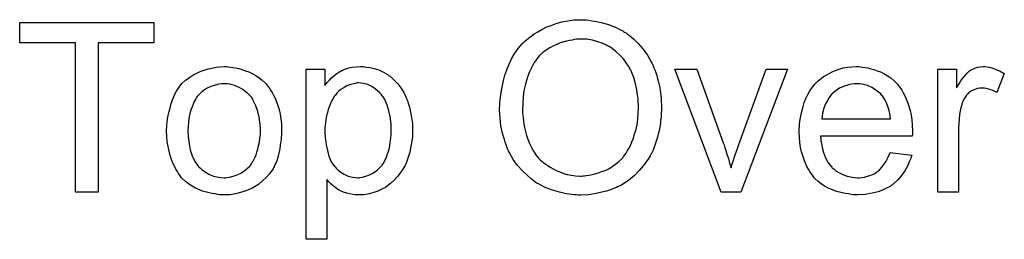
# Model space of a CAD drawing. Extents: x -2.2 to 8.3, y -2.9 to 5.2.
# Tile 14 of 205: x -0.473 to -0.008, y -0.774 to -0.671. Entities that reach past the tile are written whole.
import ezdxf

# ---------------------------------------------------------------- set-up
doc = ezdxf.new("R2010")
doc.units = 0
doc.layers.add('acc-ni-360-20-in-a_legend_top', color=2, linetype='CONTINUOUS')

msp = doc.modelspace()

# ---------------------------------------------------------------- linework, layer by layer
at = {"layer": 'acc-ni-360-20-in-a_legend_top', "color": 2}
for points in [[(-0.409778, -0.681548), (-0.436158, -0.681548), (-0.436158, -0.752125), (-0.446802, -0.752125), (-0.446802, -0.681548), (-0.473182, -0.681548), (-0.473182, -0.672061), (-0.409778, -0.672061), (-0.409778, -0.681548)], [(-0.206262, -0.670788), (-0.205221, -0.670788), (-0.204179, -0.670904), (-0.202791, -0.671135), (-0.201403, -0.671366), (-0.198394, -0.671945), (-0.194923, -0.67287), (-0.191568, -0.674259), (-0.189833, -0.675069), (-0.188097, -0.675994), (-0.187981, -0.67611), (-0.18775, -0.676226), (-0.187287, -0.676573), (-0.186593, -0.67692), (-0.185899, -0.677498), (-0.184973, -0.678193), (-0.183006, -0.679812), (-0.180924, -0.681895), (-0.17861, -0.68444), (-0.176411, -0.687449), (-0.17456, -0.690804), (-0.17456, -0.69092), (-0.174329, -0.691267), (-0.174097, -0.69173), (-0.173866, -0.692424), (-0.173403, -0.693349), (-0.173056, -0.694391), (-0.172593, -0.695663), (-0.172131, -0.697052), (-0.171783, -0.698556), (-0.171321, -0.700176), (-0.170858, -0.702027), (-0.170511, -0.703878), (-0.170048, -0.707928), (-0.169816, -0.712324), (-0.169816, -0.71244), (-0.169816, -0.712903), (-0.169816, -0.713481), (-0.169932, -0.714407), (-0.169932, -0.715448), (-0.170048, -0.716721), (-0.170279, -0.718109), (-0.170395, -0.719613), (-0.170974, -0.722968), (-0.171899, -0.726671), (-0.173172, -0.730373), (-0.173866, -0.732225), (-0.174792, -0.734076), (-0.174792, -0.734191), (-0.175023, -0.734538), (-0.175254, -0.735001), (-0.175717, -0.735696), (-0.17618, -0.736505), (-0.176758, -0.737315), (-0.178378, -0.739514), (-0.180345, -0.741828), (-0.182659, -0.744257), (-0.185436, -0.746571), (-0.188676, -0.748654), (-0.188791, -0.748654), (-0.189023, -0.748885), (-0.189601, -0.749117), (-0.190295, -0.749464), (-0.191105, -0.749811), (-0.192031, -0.750158), (-0.193188, -0.750621), (-0.194461, -0.751084), (-0.195849, -0.751547), (-0.197353, -0.752009), (-0.200708, -0.752703), (-0.204295, -0.753282), (-0.208113, -0.753513), (-0.20927, -0.753513), (-0.209964, -0.753398), (-0.211006, -0.753398), (-0.212163, -0.753166), (-0.213435, -0.753051), (-0.21494, -0.752819), (-0.218063, -0.752125), (-0.221419, -0.751199), (-0.22489, -0.749811), (-0.226625, -0.749001), (-0.228361, -0.748076), (-0.228476, -0.74796), (-0.228708, -0.747844), (-0.229171, -0.747497), (-0.229865, -0.747034), (-0.230559, -0.746571), (-0.231369, -0.745877), (-0.233336, -0.744142), (-0.235534, -0.742059), (-0.237848, -0.739514), (-0.239931, -0.736621), (-0.241898, -0.733266), (-0.241898, -0.73315), (-0.242129, -0.732803), (-0.24236, -0.73234), (-0.242592, -0.731646), (-0.242939, -0.730721), (-0.243286, -0.729679), (-0.243749, -0.728522), (-0.244096, -0.72725), (-0.244559, -0.725745), (-0.245022, -0.724241), (-0.245716, -0.72077), (-0.246179, -0.717184), (-0.24641, -0.71325), (-0.24641, -0.713134), (-0.24641, -0.713018), (-0.24641, -0.712324), (-0.246294, -0.711283), (-0.246294, -0.709894), (-0.246063, -0.708275), (-0.245831, -0.706308), (-0.245484, -0.70411), (-0.245022, -0.701795), (-0.244559, -0.699366), (-0.243864, -0.69682), (-0.242939, -0.694275), (-0.241898, -0.691614), (-0.240741, -0.689068), (-0.239237, -0.686523), (-0.237617, -0.684209), (-0.235766, -0.682011), (-0.23565, -0.681895), (-0.235303, -0.681548), (-0.234608, -0.68097), (-0.233799, -0.680275), (-0.232757, -0.67935), (-0.231485, -0.678424), (-0.229981, -0.677383), (-0.228245, -0.676341), (-0.226394, -0.6753), (-0.224311, -0.674259), (-0.221997, -0.673333), (-0.219567, -0.672408), (-0.216906, -0.671713), (-0.21413, -0.671135), (-0.211237, -0.670788), (-0.208113, -0.670672), (-0.207072, -0.670672), (-0.206262, -0.670788)], [(-0.208113, -0.679812), (-0.209155, -0.679812), (-0.209964, -0.679928), (-0.211006, -0.680044), (-0.212047, -0.680275), (-0.21332, -0.680507), (-0.214708, -0.680738), (-0.217716, -0.681664), (-0.219336, -0.682358), (-0.220956, -0.683052), (-0.222691, -0.683978), (-0.224311, -0.685019), (-0.225931, -0.686176), (-0.227435, -0.687564), (-0.227551, -0.68768), (-0.227782, -0.687912), (-0.228129, -0.688374), (-0.228708, -0.689068), (-0.229286, -0.689878), (-0.229981, -0.69092), (-0.230675, -0.692192), (-0.231485, -0.693697), (-0.232179, -0.695316), (-0.232989, -0.697283), (-0.233683, -0.699366), (-0.234261, -0.70168), (-0.23484, -0.704225), (-0.235187, -0.707118), (-0.235418, -0.710126), (-0.235534, -0.713365), (-0.235534, -0.713481), (-0.235534, -0.713944), (-0.235534, -0.714754), (-0.235418, -0.715795), (-0.235303, -0.716952), (-0.235071, -0.718341), (-0.23484, -0.71996), (-0.234608, -0.72158), (-0.233683, -0.725283), (-0.232989, -0.727134), (-0.232294, -0.729101), (-0.231369, -0.730952), (-0.230328, -0.732803), (-0.229171, -0.734539), (-0.227782, -0.736158), (-0.227667, -0.736274), (-0.227435, -0.736505), (-0.226972, -0.736968), (-0.226394, -0.737431), (-0.225584, -0.738125), (-0.224658, -0.738819), (-0.223617, -0.739514), (-0.22246, -0.740324), (-0.221072, -0.741134), (-0.219567, -0.741828), (-0.217948, -0.742522), (-0.216212, -0.743216), (-0.214361, -0.743679), (-0.21251, -0.744142), (-0.210427, -0.744373), (-0.208229, -0.744489), (-0.20765, -0.744489), (-0.207072, -0.744373), (-0.206262, -0.744373), (-0.205221, -0.744257), (-0.204064, -0.744026), (-0.202675, -0.743795), (-0.201287, -0.743447), (-0.199667, -0.742985), (-0.198163, -0.742406), (-0.196428, -0.741828), (-0.194808, -0.741018), (-0.193188, -0.739976), (-0.191568, -0.738935), (-0.189948, -0.737663), (-0.188444, -0.736158), (-0.188328, -0.736043), (-0.188097, -0.735811), (-0.18775, -0.735233), (-0.187172, -0.734538), (-0.186593, -0.733729), (-0.186014, -0.732687), (-0.18532, -0.731415), (-0.18451, -0.730026), (-0.183816, -0.728406), (-0.183122, -0.726555), (-0.182543, -0.724588), (-0.181849, -0.722506), (-0.181387, -0.720192), (-0.181039, -0.717646), (-0.180808, -0.714985), (-0.180692, -0.712208), (-0.180692, -0.712093), (-0.180692, -0.711746), (-0.180692, -0.711283), (-0.180692, -0.710589), (-0.180808, -0.709779), (-0.180808, -0.708737), (-0.180924, -0.707696), (-0.181155, -0.706423), (-0.181502, -0.703762), (-0.182081, -0.700986), (-0.182891, -0.697977), (-0.184048, -0.695201), (-0.184048, -0.695085), (-0.184163, -0.694853), (-0.184395, -0.694506), (-0.184626, -0.694043), (-0.185436, -0.692655), (-0.186477, -0.691035), (-0.187866, -0.689184), (-0.189601, -0.687333), (-0.191568, -0.685482), (-0.193766, -0.683862), (-0.193882, -0.683862), (-0.193998, -0.683631), (-0.194345, -0.683515), (-0.194923, -0.683168), (-0.195502, -0.682936), (-0.196196, -0.682589), (-0.197932, -0.681779), (-0.200014, -0.681085), (-0.202444, -0.680391), (-0.205221, -0.679928), (-0.208113, -0.679812)], [(-0.374606, -0.692887), (-0.373564, -0.693002), (-0.372407, -0.693234), (-0.371135, -0.693465), (-0.36963, -0.693697), (-0.366507, -0.694738), (-0.364887, -0.695316), (-0.363267, -0.696126), (-0.361647, -0.696936), (-0.360027, -0.698093), (-0.358523, -0.69925), (-0.357019, -0.700639), (-0.356903, -0.700754), (-0.356672, -0.700986), (-0.356325, -0.701448), (-0.355862, -0.702027), (-0.355284, -0.702837), (-0.354589, -0.703878), (-0.353895, -0.705035), (-0.353201, -0.706308), (-0.352507, -0.707696), (-0.351813, -0.709432), (-0.351118, -0.711167), (-0.35054, -0.713134), (-0.350077, -0.715217), (-0.34973, -0.717415), (-0.349499, -0.719729), (-0.349383, -0.722274), (-0.349383, -0.72239), (-0.349383, -0.722737), (-0.349383, -0.723316), (-0.349383, -0.724126), (-0.349499, -0.725051), (-0.349614, -0.726208), (-0.349614, -0.727365), (-0.349846, -0.728638), (-0.350193, -0.73153), (-0.350887, -0.734423), (-0.351697, -0.737315), (-0.352854, -0.739976), (-0.352854, -0.740092), (-0.35297, -0.740208), (-0.353201, -0.740555), (-0.353432, -0.741018), (-0.354242, -0.742175), (-0.355284, -0.743563), (-0.356672, -0.745183), (-0.358408, -0.746803), (-0.360374, -0.748423), (-0.362688, -0.749927), (-0.362804, -0.749927), (-0.36292, -0.750042), (-0.363267, -0.750274), (-0.363845, -0.750505), (-0.364424, -0.750737), (-0.365118, -0.750968), (-0.366854, -0.751662), (-0.36882, -0.752241), (-0.37125, -0.752819), (-0.373796, -0.753282), (-0.376572, -0.753398), (-0.377729, -0.753398), (-0.378655, -0.753282), (-0.379696, -0.753166), (-0.380853, -0.752935), (-0.382242, -0.752703), (-0.38363, -0.752472), (-0.386754, -0.751547), (-0.38849, -0.750852), (-0.390109, -0.750158), (-0.391729, -0.749232), (-0.393349, -0.748191), (-0.394853, -0.747034), (-0.396357, -0.745646), (-0.396473, -0.74553), (-0.396704, -0.745299), (-0.397051, -0.744836), (-0.397514, -0.744142), (-0.398093, -0.743332), (-0.398671, -0.742406), (-0.399365, -0.741249), (-0.40006, -0.739861), (-0.400754, -0.738357), (-0.401448, -0.736621), (-0.402026, -0.73477), (-0.402605, -0.732803), (-0.403068, -0.730605), (-0.403415, -0.728291), (-0.403646, -0.725745), (-0.403762, -0.723084), (-0.403762, -0.722853), (-0.403762, -0.72239), (-0.403646, -0.72158), (-0.403646, -0.720423), (-0.403531, -0.71915), (-0.403299, -0.717531), (-0.403068, -0.715911), (-0.402605, -0.71406), (-0.402142, -0.712208), (-0.401564, -0.710242), (-0.400869, -0.708159), (-0.399944, -0.706192), (-0.399018, -0.704341), (-0.397745, -0.70249), (-0.396473, -0.700754), (-0.394853, -0.69925), (-0.394737, -0.699134), (-0.394506, -0.699019), (-0.394043, -0.698672), (-0.393465, -0.698209), (-0.39277, -0.697746), (-0.391845, -0.697168), (-0.390919, -0.696589), (-0.389762, -0.69601), (-0.38849, -0.695432), (-0.387101, -0.694854), (-0.383977, -0.693812), (-0.38039, -0.693002), (-0.378539, -0.692887), (-0.376572, -0.692771), (-0.375415, -0.692771), (-0.374606, -0.692887)], [(-0.310276, -0.692887), (-0.309466, -0.693002), (-0.307731, -0.693234), (-0.305648, -0.693697), (-0.30345, -0.694391), (-0.301252, -0.695432), (-0.299053, -0.696705), (-0.298938, -0.696705), (-0.298822, -0.696936), (-0.298128, -0.697399), (-0.297087, -0.698324), (-0.295814, -0.699481), (-0.294425, -0.700986), (-0.293037, -0.702837), (-0.291649, -0.705035), (-0.290492, -0.707465), (-0.290492, -0.707581), (-0.290376, -0.707812), (-0.29026, -0.708159), (-0.290029, -0.708622), (-0.289797, -0.709316), (-0.289566, -0.710126), (-0.288988, -0.711977), (-0.288409, -0.714291), (-0.287946, -0.716837), (-0.287599, -0.719729), (-0.287483, -0.722737), (-0.287483, -0.722853), (-0.287483, -0.723084), (-0.287483, -0.723547), (-0.287483, -0.724241), (-0.287599, -0.725051), (-0.287599, -0.725977), (-0.28783, -0.728059), (-0.288293, -0.730605), (-0.288872, -0.733266), (-0.289682, -0.736043), (-0.290723, -0.738819), (-0.290723, -0.738935), (-0.290839, -0.739167), (-0.29107, -0.739514), (-0.291301, -0.739976), (-0.292111, -0.741249), (-0.293153, -0.742869), (-0.294425, -0.744605), (-0.296045, -0.74634), (-0.297896, -0.748076), (-0.300095, -0.749695), (-0.30021, -0.749695), (-0.300326, -0.749811), (-0.300673, -0.750042), (-0.301136, -0.750274), (-0.302293, -0.750852), (-0.303913, -0.751547), (-0.30588, -0.752241), (-0.307962, -0.752819), (-0.310392, -0.753282), (-0.312822, -0.753398), (-0.313632, -0.753398), (-0.314557, -0.753282), (-0.315714, -0.753166), (-0.317103, -0.752935), (-0.318607, -0.752588), (-0.320111, -0.752125), (-0.321615, -0.751431), (-0.321731, -0.751315), (-0.322309, -0.751084), (-0.323003, -0.750621), (-0.323929, -0.749927), (-0.324854, -0.749232), (-0.326012, -0.748307), (-0.327053, -0.747266), (-0.327978, -0.746109), (-0.327978, -0.774339), (-0.337813, -0.774339), (-0.337813, -0.694044), (-0.328904, -0.694044), (-0.328904, -0.70168), (-0.328788, -0.701448), (-0.328325, -0.700986), (-0.327747, -0.700176), (-0.326821, -0.69925), (-0.32578, -0.698093), (-0.324623, -0.697052), (-0.323235, -0.69601), (-0.321846, -0.695085), (-0.321615, -0.694969), (-0.321152, -0.694738), (-0.320226, -0.694391), (-0.31907, -0.693928), (-0.317681, -0.693465), (-0.316061, -0.693118), (-0.31421, -0.692887), (-0.312127, -0.692771), (-0.310855, -0.692771), (-0.310276, -0.692887)], [(-0.075752, -0.692886), (-0.074827, -0.693002), (-0.07367, -0.693234), (-0.072397, -0.693465), (-0.070893, -0.693812), (-0.069505, -0.694159), (-0.067885, -0.694738), (-0.066381, -0.695316), (-0.064761, -0.696126), (-0.063141, -0.697052), (-0.061521, -0.698093), (-0.060017, -0.699366), (-0.058629, -0.700754), (-0.058513, -0.70087), (-0.058282, -0.701101), (-0.057935, -0.701564), (-0.057472, -0.702258), (-0.056893, -0.703068), (-0.056315, -0.703994), (-0.055621, -0.705151), (-0.054926, -0.706539), (-0.054232, -0.708043), (-0.053538, -0.709663), (-0.052959, -0.711514), (-0.052381, -0.713481), (-0.051918, -0.715679), (-0.051571, -0.717993), (-0.05134, -0.720423), (-0.051224, -0.723084), (-0.051224, -0.7232), (-0.051224, -0.723663), (-0.051224, -0.724473), (-0.05134, -0.72563), (-0.094727, -0.72563), (-0.094727, -0.725745), (-0.094727, -0.726092), (-0.094612, -0.726555), (-0.094612, -0.727249), (-0.094496, -0.728059), (-0.094264, -0.728985), (-0.093917, -0.731067), (-0.093223, -0.733381), (-0.092297, -0.735927), (-0.091025, -0.738241), (-0.089405, -0.740323), (-0.089289, -0.740323), (-0.089174, -0.740555), (-0.088479, -0.741133), (-0.087438, -0.741943), (-0.08605, -0.742753), (-0.084198, -0.743679), (-0.082116, -0.744489), (-0.079802, -0.745067), (-0.078529, -0.745183), (-0.077141, -0.745299), (-0.076215, -0.745299), (-0.075174, -0.745183), (-0.073901, -0.744952), (-0.072513, -0.744604), (-0.070893, -0.744142), (-0.069389, -0.743447), (-0.067885, -0.742522), (-0.067769, -0.742406), (-0.067191, -0.741943), (-0.066496, -0.741249), (-0.065686, -0.740323), (-0.064761, -0.739051), (-0.06372, -0.737431), (-0.062678, -0.73558), (-0.061753, -0.733381), (-0.051571, -0.734654), (-0.051571, -0.73477), (-0.051687, -0.735001), (-0.051803, -0.735464), (-0.052034, -0.736158), (-0.052381, -0.736852), (-0.052728, -0.737778), (-0.053654, -0.739745), (-0.054811, -0.741943), (-0.056431, -0.744257), (-0.058282, -0.746456), (-0.060596, -0.748538), (-0.060711, -0.748538), (-0.060943, -0.74877), (-0.06129, -0.749001), (-0.061753, -0.749348), (-0.062447, -0.749695), (-0.063141, -0.750042), (-0.064067, -0.750505), (-0.065108, -0.750968), (-0.066265, -0.751431), (-0.067422, -0.751894), (-0.070314, -0.752588), (-0.073554, -0.753166), (-0.077141, -0.753398), (-0.078413, -0.753398), (-0.079223, -0.753282), (-0.080265, -0.753166), (-0.081537, -0.752935), (-0.082926, -0.752703), (-0.08443, -0.752472), (-0.087669, -0.751546), (-0.089405, -0.750852), (-0.091025, -0.750158), (-0.09276, -0.749232), (-0.09438, -0.748191), (-0.095884, -0.747034), (-0.097388, -0.745646), (-0.097504, -0.74553), (-0.097735, -0.745299), (-0.098082, -0.744836), (-0.098545, -0.744142), (-0.099124, -0.743332), (-0.099702, -0.742406), (-0.100397, -0.741249), (-0.101091, -0.739976), (-0.101785, -0.738472), (-0.102479, -0.736852), (-0.103058, -0.735001), (-0.103636, -0.733034), (-0.104099, -0.730952), (-0.104446, -0.728638), (-0.104677, -0.726208), (-0.104793, -0.723663), (-0.104793, -0.723547), (-0.104793, -0.722968), (-0.104793, -0.722274), (-0.104677, -0.721233), (-0.104562, -0.71996), (-0.104446, -0.718572), (-0.104215, -0.716952), (-0.103868, -0.715332), (-0.102942, -0.71163), (-0.102363, -0.709779), (-0.101669, -0.707812), (-0.100744, -0.705961), (-0.099702, -0.704225), (-0.098545, -0.70249), (-0.097273, -0.70087), (-0.097157, -0.700754), (-0.096925, -0.700523), (-0.096463, -0.700176), (-0.095884, -0.699597), (-0.09519, -0.699019), (-0.094264, -0.698324), (-0.093223, -0.697514), (-0.09195, -0.69682), (-0.090678, -0.69601), (-0.089174, -0.695316), (-0.087554, -0.694622), (-0.085818, -0.694043), (-0.083967, -0.693465), (-0.082, -0.693118), (-0.079918, -0.692886), (-0.077719, -0.692771), (-0.076562, -0.692771), (-0.075752, -0.692886)], [(-0.016051, -0.692886), (-0.014778, -0.693118), (-0.013274, -0.693581), (-0.011655, -0.694159), (-0.009803, -0.694969), (-0.007836, -0.69601), (-0.011423, -0.705035), (-0.011539, -0.704919), (-0.012002, -0.704688), (-0.012696, -0.704341), (-0.013621, -0.703994), (-0.014663, -0.703647), (-0.015935, -0.703299), (-0.017208, -0.703068), (-0.018481, -0.702952), (-0.019059, -0.702952), (-0.019638, -0.703068), (-0.020448, -0.703184), (-0.021258, -0.703415), (-0.022299, -0.703762), (-0.02334, -0.704225), (-0.024266, -0.704919), (-0.024382, -0.705035), (-0.024729, -0.705266), (-0.025076, -0.705729), (-0.025654, -0.706308), (-0.026233, -0.707118), (-0.026811, -0.708043), (-0.02739, -0.709085), (-0.027853, -0.710357), (-0.027968, -0.710589), (-0.028084, -0.711283), (-0.028315, -0.712324), (-0.028663, -0.713712), (-0.02901, -0.715448), (-0.029241, -0.717415), (-0.029357, -0.719497), (-0.029472, -0.721812), (-0.029472, -0.752125), (-0.039307, -0.752125), (-0.039307, -0.694043), (-0.030398, -0.694043), (-0.030398, -0.702837), (-0.030282, -0.702721), (-0.02982, -0.701911), (-0.029241, -0.70087), (-0.028315, -0.699597), (-0.02739, -0.698324), (-0.026349, -0.696936), (-0.025307, -0.695779), (-0.024266, -0.694853), (-0.02415, -0.694738), (-0.023803, -0.694506), (-0.023109, -0.694159), (-0.022415, -0.693812), (-0.021489, -0.693465), (-0.020332, -0.693118), (-0.019175, -0.692886), (-0.017902, -0.692771), (-0.017093, -0.692771), (-0.016051, -0.692886)], [(-0.13233, -0.752125), (-0.141701, -0.752125), (-0.163569, -0.694043), (-0.153156, -0.694043), (-0.14066, -0.728869), (-0.14066, -0.728985), (-0.140544, -0.729101), (-0.140429, -0.729448), (-0.140313, -0.729795), (-0.139966, -0.730952), (-0.139503, -0.732456), (-0.138925, -0.734191), (-0.13823, -0.736158), (-0.137652, -0.738357), (-0.136958, -0.740555), (-0.136842, -0.740323), (-0.136726, -0.739745), (-0.136379, -0.738819), (-0.136032, -0.737431), (-0.135454, -0.735927), (-0.134875, -0.73396), (-0.134065, -0.731877), (-0.133255, -0.729563), (-0.120413, -0.694043), (-0.110231, -0.694043), (-0.13233, -0.752125)], [(-0.376572, -0.70087), (-0.377267, -0.70087), (-0.377845, -0.700986), (-0.379118, -0.701101), (-0.380853, -0.701564), (-0.38282, -0.702258), (-0.384903, -0.703184), (-0.38687, -0.704572), (-0.387911, -0.705498), (-0.388837, -0.706423), (-0.388837, -0.706539), (-0.389068, -0.706655), (-0.389299, -0.707002), (-0.389647, -0.707465), (-0.389994, -0.708043), (-0.390341, -0.708737), (-0.390803, -0.709663), (-0.391266, -0.710589), (-0.391729, -0.711746), (-0.392192, -0.712903), (-0.392539, -0.714291), (-0.392886, -0.715795), (-0.393233, -0.717415), (-0.393465, -0.71915), (-0.39358, -0.721117), (-0.393696, -0.723084), (-0.393696, -0.7232), (-0.393696, -0.723547), (-0.393696, -0.724126), (-0.39358, -0.724936), (-0.39358, -0.725861), (-0.393465, -0.726902), (-0.393118, -0.729332), (-0.392539, -0.732109), (-0.391613, -0.734886), (-0.390456, -0.737547), (-0.389647, -0.738704), (-0.388837, -0.739861), (-0.388721, -0.739861), (-0.388605, -0.740092), (-0.387911, -0.740671), (-0.38687, -0.741596), (-0.385481, -0.742522), (-0.383746, -0.743563), (-0.381663, -0.744489), (-0.379233, -0.745067), (-0.377961, -0.745183), (-0.376572, -0.745299), (-0.375878, -0.745299), (-0.3753, -0.745183), (-0.374027, -0.744952), (-0.372291, -0.744605), (-0.37044, -0.74391), (-0.368358, -0.742985), (-0.366391, -0.741596), (-0.365349, -0.740671), (-0.364424, -0.739745), (-0.364308, -0.739629), (-0.364192, -0.739514), (-0.363961, -0.739167), (-0.363614, -0.738704), (-0.363267, -0.738125), (-0.362804, -0.737431), (-0.362341, -0.736505), (-0.361878, -0.73558), (-0.361416, -0.734423), (-0.361069, -0.73315), (-0.360606, -0.731762), (-0.360259, -0.730258), (-0.359912, -0.728522), (-0.35968, -0.726787), (-0.359449, -0.72482), (-0.359449, -0.722737), (-0.359449, -0.722621), (-0.359449, -0.722274), (-0.359449, -0.721696), (-0.359565, -0.721002), (-0.359565, -0.720076), (-0.35968, -0.719035), (-0.360027, -0.716605), (-0.360606, -0.71406), (-0.361531, -0.711283), (-0.362804, -0.708737), (-0.363498, -0.707465), (-0.364424, -0.706423), (-0.364424, -0.706308), (-0.364655, -0.706192), (-0.365349, -0.705498), (-0.366391, -0.704688), (-0.367779, -0.703647), (-0.369515, -0.702605), (-0.371597, -0.70168), (-0.373911, -0.701101), (-0.375184, -0.700986), (-0.376572, -0.70087)], [(-0.313053, -0.700523), (-0.313632, -0.700523), (-0.314094, -0.700639), (-0.315251, -0.70087), (-0.316755, -0.701217), (-0.318491, -0.701911), (-0.320342, -0.702952), (-0.321384, -0.703647), (-0.322309, -0.704457), (-0.323235, -0.705382), (-0.32416, -0.706423), (-0.32416, -0.706539), (-0.324392, -0.706655), (-0.324623, -0.707002), (-0.324854, -0.707465), (-0.325202, -0.708159), (-0.325664, -0.708853), (-0.326127, -0.709779), (-0.326474, -0.710704), (-0.326937, -0.711861), (-0.3274, -0.713134), (-0.327747, -0.714523), (-0.32821, -0.716027), (-0.328441, -0.717762), (-0.328673, -0.719498), (-0.328904, -0.721349), (-0.328904, -0.723431), (-0.328904, -0.723547), (-0.328904, -0.723894), (-0.328904, -0.724473), (-0.328788, -0.725283), (-0.328788, -0.726208), (-0.328673, -0.72725), (-0.328325, -0.729679), (-0.327747, -0.732456), (-0.327053, -0.735117), (-0.325896, -0.737778), (-0.325202, -0.738935), (-0.324392, -0.739976), (-0.32416, -0.740208), (-0.323582, -0.740786), (-0.322656, -0.741712), (-0.321384, -0.742638), (-0.319764, -0.743563), (-0.317913, -0.744489), (-0.31583, -0.745067), (-0.314673, -0.745183), (-0.313516, -0.745299), (-0.312822, -0.745299), (-0.312359, -0.745183), (-0.311202, -0.744952), (-0.309582, -0.744605), (-0.307847, -0.74391), (-0.305995, -0.742985), (-0.304144, -0.741596), (-0.303219, -0.740786), (-0.302293, -0.739861), (-0.302293, -0.739745), (-0.302062, -0.739629), (-0.30183, -0.739282), (-0.301599, -0.738819), (-0.301136, -0.738241), (-0.300789, -0.737431), (-0.300326, -0.736621), (-0.299863, -0.73558), (-0.299516, -0.734539), (-0.299053, -0.73315), (-0.298591, -0.731762), (-0.298243, -0.730258), (-0.298012, -0.728522), (-0.297781, -0.726671), (-0.297549, -0.724704), (-0.297549, -0.722621), (-0.297549, -0.722506), (-0.297549, -0.722159), (-0.297549, -0.72158), (-0.297665, -0.72077), (-0.297665, -0.719845), (-0.297781, -0.718803), (-0.298128, -0.716374), (-0.298706, -0.713713), (-0.299516, -0.711052), (-0.300673, -0.70839), (-0.301367, -0.707118), (-0.302177, -0.706076), (-0.302177, -0.705961), (-0.302409, -0.705845), (-0.302987, -0.705151), (-0.303913, -0.704341), (-0.305185, -0.7033), (-0.306805, -0.702258), (-0.308656, -0.701333), (-0.310739, -0.700754), (-0.311896, -0.700639), (-0.313053, -0.700523)], [(-0.077604, -0.70087), (-0.078298, -0.70087), (-0.078761, -0.700986), (-0.080033, -0.701101), (-0.081537, -0.701448), (-0.083389, -0.702027), (-0.085356, -0.702837), (-0.087207, -0.703994), (-0.089058, -0.705498), (-0.089289, -0.705729), (-0.089752, -0.706308), (-0.090562, -0.707349), (-0.091372, -0.708737), (-0.092297, -0.710357), (-0.093107, -0.71244), (-0.093802, -0.71487), (-0.094149, -0.717531), (-0.061637, -0.717531), (-0.061637, -0.717415), (-0.061637, -0.717183), (-0.061753, -0.716836), (-0.061753, -0.716374), (-0.061984, -0.714985), (-0.062331, -0.713481), (-0.06291, -0.71163), (-0.063488, -0.709894), (-0.064414, -0.708159), (-0.065455, -0.706655), (-0.065455, -0.706539), (-0.065686, -0.706423), (-0.066265, -0.705729), (-0.067306, -0.704804), (-0.068695, -0.703762), (-0.07043, -0.702721), (-0.072513, -0.701795), (-0.074942, -0.701101), (-0.076215, -0.700986), (-0.077604, -0.70087)]]:
    msp.add_lwpolyline(points, dxfattribs=at)

doc.saveas('drawing.dxf')
